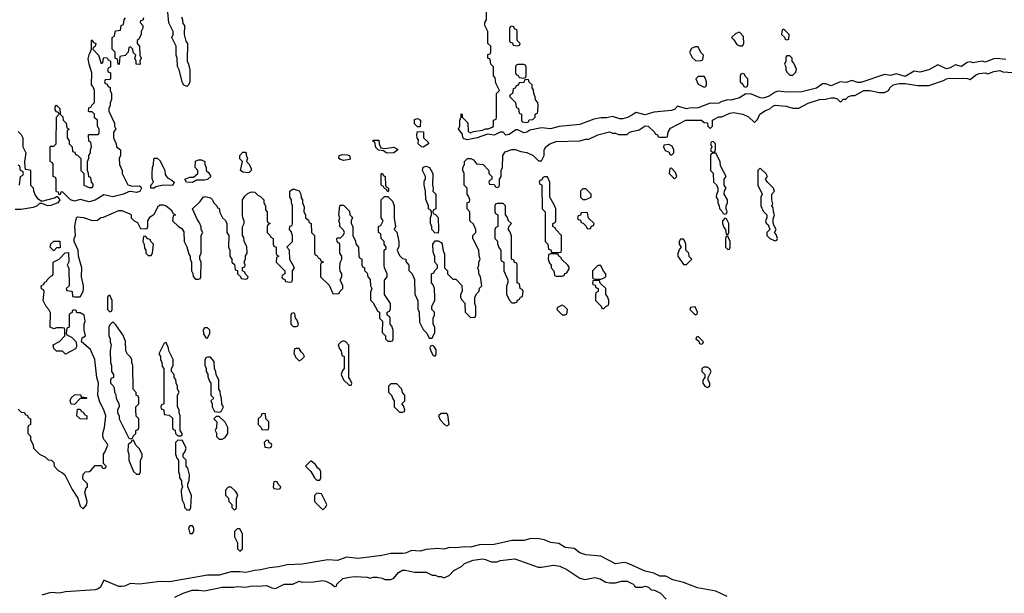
# Model space of a CAD drawing. Header units: inches. Extents: x 2769577 to 2880010, y 685631 to 825129.
# Tile 90 of 155: x 2795860 to 2802520, y 753989 to 757870. Entities that reach past the tile are written whole.
import ezdxf

# ---------------------------------------------------------------- set-up
doc = ezdxf.new("R2010")
doc.units = ezdxf.units.IN
doc.header["$MEASUREMENT"] = 0
doc.layers.add('C7795', color=7, linetype='Continuous')
doc.layers.add('C8705', color=7, linetype='Continuous')

msp = doc.modelspace()

# ---------------------------------------------------------------- linework, layer by layer
at = {"layer": 'C7795', "color": 4, "elevation": 4}
for points in [[(2796954, 757890), (2796962, 757870), (2796963.6, 757843.6), (2796974, 757830), (2796972, 757770), (2796983.6, 757723.6), (2796994, 757710), (2796992, 757590), (2797002, 757570), (2797011.3, 757530), (2797011.3, 757450), (2797002, 757430), (2796990, 757418), (2796970, 757426), (2796962, 757442), (2796938, 757530), (2796927.3, 757552.7), (2796926, 757610), (2796918, 757630), (2796918, 757690), (2796888, 757750), (2796898, 757770), (2796898, 757790), (2796868.4, 757848.4), (2796862, 757922)], [(2800000, 757223.9), (2799972.2, 757207.8), (2799940.9, 757199.1), (2799919.6, 757199.6), (2799870, 757215.1), (2799830, 757205.1), (2799790, 757207), (2799744, 757196), (2799650, 757160.7), (2799510, 757147), (2799450, 757132.3), (2799390, 757139), (2799310, 757122.7), (2799290, 757109.5), (2799270, 757105.1), (2799230, 757125.2), (2799215.3, 757124.7), (2799170, 757092.7), (2799149.5, 757089.5), (2799130, 757108), (2799110, 757108.7), (2799070, 757089.4), (2799024.7, 757095.3), (2798954, 757070), (2798910, 757060.9), (2798890, 757057.2), (2798864, 757064), (2798858, 757070), (2798856.4, 757096.4), (2798828, 757130), (2798838, 757150), (2798838, 757190), (2798846, 757210), (2798847.3, 757232.7), (2798854, 757230), (2798854, 757210), (2798891.6, 757171.6), (2798892.7, 757112.7), (2798910, 757104.7), (2798930, 757114), (2798990, 757122), (2799010, 757132), (2799030, 757132), (2799056.4, 757143.6), (2799066, 757150), (2799066, 757190), (2799082, 757198), (2799086, 757210), (2799086, 757370), (2799106, 757390), (2799080.4, 757440.4), (2799076.4, 757476.4), (2799066, 757490), (2799066, 757550), (2799046, 757570), (2799042, 757602), (2799026, 757610), (2799026, 757634), (2799042, 757638), (2799046, 757650), (2799046, 757690), (2799026, 757710), (2799026, 757790), (2799006, 757830), (2799006, 757850), (2799018, 757870), (2799018, 757930)], [(2796698, 757882), (2796692.7, 757867.3), (2796678, 757862), (2796674, 757850), (2796694, 757830), (2796692.7, 757812.7), (2796682, 757790), (2796682, 757770), (2796663.6, 757736.4), (2796654, 757730), (2796654, 757710), (2796671.1, 757691.1), (2796672, 757630), (2796682, 757610), (2796672, 757590), (2796674, 757570), (2796670, 757566), (2796648, 757570), (2796648, 757590), (2796638, 757610), (2796646, 757630), (2796627.3, 757647.3), (2796626, 757670), (2796610, 757686), (2796598, 757682), (2796594, 757650), (2796572.7, 757627.3), (2796538, 757622), (2796532.7, 757567.3), (2796526, 757570), (2796522, 757602), (2796506, 757610), (2796506, 757650), (2796486, 757670), (2796486, 757750), (2796502, 757758), (2796506, 757790), (2796510, 757794), (2796542, 757798), (2796546, 757830), (2796562, 757838), (2796566, 757870), (2796576.4, 757883.6)], [(2795850, 757114), (2795870, 757094), (2795882, 757070), (2795882, 757010), (2795902, 756970), (2795892, 756910), (2795894, 756870), (2795898, 756858), (2795930, 756854), (2795934, 756850), (2795934, 756750), (2795951.6, 756731.6), (2795952.7, 756712.7), (2795963.6, 756683.6), (2795979.6, 756659.6), (2796010, 756642), (2796094.6, 756665.4), (2796110, 756674), (2796114, 756674), (2796131.3, 756651.3), (2796118.8, 756630), (2796070, 756612.7), (2796050, 756609.6), (2796010, 756626), (2795994.8, 756625.2), (2795978.8, 756610), (2795950, 756599.5), (2795870, 756586.6), (2795830, 756586)], [(2795850, 755234), (2795870, 755214), (2795892.7, 755212.7), (2795898, 755198), (2795912.7, 755192.7), (2795918, 755178), (2795934, 755170), (2795934, 755130), (2795918, 755122), (2795914, 755110), (2795914, 755070), (2795932, 755052), (2795932, 755030), (2795951.6, 754991.6), (2795954, 754970), (2795994, 754930), (2796034, 754910), (2796052.7, 754892.7), (2796074, 754890), (2796090, 754874), (2796094, 754850), (2796119.6, 754819.6), (2796150, 754804.7), (2796164.7, 754790), (2796214, 754690), (2796253.4, 754633.4), (2796270, 754578), (2796290, 754561), (2796294.8, 754565.2), (2796311.9, 754588.1), (2796316, 754610), (2796301.2, 754670), (2796310, 754702), (2796318, 754710), (2796318, 754730), (2796290, 754758), (2796286, 754770), (2796290, 754794), (2796306, 754810), (2796330, 754812), (2796340.4, 754819.6), (2796370, 754854), (2796414, 754854), (2796418, 754838), (2796430, 754834), (2796442, 754838), (2796446, 754850), (2796426, 754866), (2796426, 754930), (2796436.4, 754943.6), (2796455.3, 754990), (2796448, 755010), (2796428.7, 755028.7), (2796422, 755050), (2796422, 755070), (2796434, 755110), (2796442, 755190), (2796428.7, 755230), (2796402, 755282), (2796388.9, 755328.9), (2796394, 755410), (2796381.2, 755450), (2796369, 755570), (2796338.6, 755638.6), (2796278, 755690), (2796282, 755718), (2796306, 755730), (2796295.3, 755770), (2796295.3, 755810), (2796302, 755830), (2796295.3, 755870), (2796270, 755886), (2796247.3, 755887.3), (2796242, 755902), (2796230, 755906), (2796218, 755902), (2796212.7, 755887.3), (2796198, 755882), (2796194, 755870), (2796194, 755790), (2796178, 755782), (2796174, 755750), (2796178, 755738), (2796210, 755722), (2796242, 755690), (2796243.6, 755656.4), (2796236.9, 755643.1), (2796170, 755606), (2796150, 755626), (2796110, 755626), (2796090, 755646), (2796086, 755670), (2796128.4, 755691.6), (2796166, 755730), (2796166, 755770), (2796162, 755782), (2796150, 755786), (2796110, 755786), (2796090, 755778), (2796066, 755790), (2796067.3, 755887.3), (2796058, 755910), (2796038, 755930), (2796018, 755970), (2796026, 756030), (2796022, 756042), (2796008.4, 756048.4), (2796006, 756070), (2796022, 756078), (2796030, 756094), (2796042, 756098), (2796046, 756110), (2796070, 756134), (2796082, 756138), (2796086, 756150), (2796086, 756230), (2796126, 756250), (2796167.3, 756292.7), (2796190, 756294), (2796191.6, 756231.6), (2796182, 756210), (2796191.6, 756188.4), (2796194, 756070), (2796174, 756050), (2796178, 756038), (2796210, 756034), (2796214, 756030), (2796218, 755998), (2796230, 755994), (2796270, 755994), (2796289.1, 756030.9), (2796292.3, 756050), (2796292, 756070), (2796278, 756130), (2796279.5, 756190), (2796257.2, 756270), (2796256, 756310), (2796228, 756370), (2796228, 756390), (2796237.2, 756410), (2796234, 756470), (2796239, 756510), (2796244, 756530), (2796250, 756536), (2796290.9, 756530.9), (2796350, 756512), (2796387.3, 756512.7), (2796408.4, 756531.6), (2796427.3, 756532.7), (2796530, 756578), (2796550, 756578), (2796610, 756554), (2796614, 756550), (2796614, 756530), (2796634, 756510), (2796656.9, 756496.9), (2796678, 756458), (2796710, 756454), (2796722, 756458), (2796726, 756470), (2796726, 756510), (2796743.1, 756536.9), (2796770, 756554), (2796798, 756610), (2796810, 756618), (2796830, 756618), (2796850.7, 756610.7), (2796883.6, 756583.6), (2796898, 756558), (2796914, 756550), (2796898, 756542), (2796894, 756510), (2796934, 756470), (2796956.9, 756456.9), (2796970, 756434), (2796972, 756370), (2796990, 756334), (2797003.6, 756283.6), (2797012, 756270), (2797012.7, 756252.7), (2797022, 756230), (2797022, 756170), (2797031.6, 756151.6), (2797032.7, 756132.7), (2797050, 756114), (2797070, 756114), (2797082, 756118), (2797086, 756130), (2797088, 756230), (2797078, 756250), (2797078, 756270), (2797088, 756290), (2797088, 756410), (2797098, 756430), (2797088, 756450), (2797087.3, 756467.3), (2797076.4, 756496.4), (2797060.4, 756520.4), (2797028, 756590), (2797080.4, 756639.6), (2797102, 756670), (2797113.7, 756673.7), (2797150, 756664.7), (2797164.7, 756650), (2797170, 756634), (2797194, 756610), (2797198, 756598), (2797210, 756594), (2797214, 756566), (2797232, 756530), (2797251.1, 756511.1), (2797262, 756490), (2797262, 756430), (2797274, 756410), (2797272, 756330), (2797282, 756310), (2797282, 756270), (2797294, 756250), (2797294, 756230), (2797312.7, 756212.7), (2797318, 756178), (2797332.7, 756172.7), (2797334, 756150), (2797352.7, 756132.7), (2797358, 756118), (2797390, 756114), (2797402, 756118), (2797406, 756130), (2797387.3, 756147.3), (2797382, 756162), (2797366, 756170), (2797367.3, 756192.7), (2797382, 756198), (2797386, 756210), (2797378, 756230), (2797387.3, 756252.7), (2797388.4, 756271.6), (2797398, 756290), (2797396.4, 756336.4), (2797378, 756370), (2797376.4, 756396.4), (2797366, 756410), (2797367.3, 756467.3), (2797378, 756490), (2797378, 756510), (2797368.4, 756528.4), (2797366, 756550), (2797366, 756650), (2797383.1, 756676.9), (2797404.7, 756695.3), (2797430, 756704.7), (2797450, 756702), (2797470, 756682), (2797490, 756674), (2797511.6, 756651.6), (2797512, 756630), (2797522, 756610), (2797523.6, 756583.6), (2797534, 756570), (2797534, 756510), (2797538, 756498), (2797554, 756490), (2797538, 756482), (2797534, 756470), (2797534, 756430), (2797554, 756410), (2797558, 756398), (2797574, 756390), (2797574, 756350), (2797578, 756338), (2797594, 756330), (2797594, 756290), (2797598, 756278), (2797614, 756270), (2797598, 756262), (2797594, 756230), (2797654, 756170), (2797654, 756150), (2797638, 756142), (2797634, 756130), (2797638, 756118), (2797652.7, 756112.7), (2797658, 756098), (2797690, 756094), (2797702, 756098), (2797706, 756110), (2797706, 756170), (2797718, 756190), (2797688.4, 756248.4), (2797686, 756310), (2797666, 756330), (2797706, 756370), (2797706, 756410), (2797696.4, 756436.4), (2797686, 756450), (2797687.3, 756472.7), (2797702, 756478), (2797706, 756490), (2797706, 756610), (2797698, 756630), (2797698, 756650), (2797688, 756670), (2797688, 756710), (2797710, 756724.7), (2797750, 756711.3), (2797762, 756690), (2797764.7, 756664.7), (2797774, 756650), (2797774, 756630), (2797783.6, 756603.6), (2797782, 756570), (2797794, 756550), (2797794, 756530), (2797812.7, 756512.7), (2797818, 756498), (2797831.6, 756491.6), (2797834, 756430), (2797854, 756410), (2797854, 756290), (2797858, 756278), (2797872.7, 756272.7), (2797878, 756258), (2797892.7, 756252.7), (2797898, 756238), (2797914, 756230), (2797898, 756222), (2797894, 756210), (2797894, 756130), (2797952.7, 756072.7), (2797978, 756018), (2798010, 756014), (2798022, 756018), (2798026, 756030), (2798046, 756050), (2798046, 756070), (2798028, 756110), (2798038, 756130), (2798038, 756150), (2798028.4, 756168.4), (2798026, 756190), (2798027.3, 756227.3), (2798038, 756250), (2798038, 756270), (2798026, 756290), (2798026, 756350), (2798007.3, 756367.3), (2798006, 756390), (2798010, 756394), (2798030, 756394), (2798050, 756414), (2798058, 756430), (2798050, 756446), (2798026, 756470), (2798026, 756490), (2798018, 756510), (2798026, 756530), (2798018, 756550), (2798026, 756610), (2798030, 756614), (2798050, 756614), (2798090, 756574), (2798094, 756550), (2798111.6, 756531.6), (2798102, 756510), (2798102, 756490), (2798114, 756470), (2798114, 756410), (2798131.6, 756371.6), (2798132.7, 756352.7), (2798152, 756330), (2798154, 756270), (2798158, 756258), (2798174, 756250), (2798174, 756210), (2798178, 756198), (2798191.6, 756191.6), (2798192.7, 756172.7), (2798210, 756154), (2798214, 756130), (2798231.6, 756111.6), (2798232, 756070), (2798242, 756050), (2798232.7, 756027.3), (2798232.7, 755972.7), (2798250, 755954), (2798279.6, 755899.6), (2798294, 755890), (2798294, 755850), (2798314, 755830), (2798312.7, 755752.7), (2798334, 755730), (2798334, 755710), (2798350, 755694), (2798370, 755694), (2798382, 755698), (2798386, 755710), (2798386, 755770), (2798376.4, 755796.4), (2798366, 755810), (2798366, 755850), (2798362, 755862), (2798346, 755870), (2798346, 755890), (2798362, 755898), (2798367.3, 755912.7), (2798368, 755950), (2798328, 756010), (2798327.3, 756107.3), (2798346, 756130), (2798346, 756150), (2798328, 756190), (2798326, 756210), (2798326, 756310), (2798338, 756322), (2798338, 756330), (2798326, 756350), (2798326, 756370), (2798306, 756390), (2798302, 756422), (2798286, 756430), (2798286, 756470), (2798302, 756478), (2798318, 756510), (2798306, 756530), (2798306, 756650), (2798327.3, 756672.7), (2798350, 756674), (2798382, 756642), (2798394, 756610), (2798394, 756526), (2798402, 756470), (2798394, 756450), (2798411.6, 756431.6), (2798424.7, 756370), (2798423.6, 756336.4), (2798414, 756310), (2798430, 756274), (2798450, 756254), (2798472, 756250), (2798472.7, 756232.7), (2798492, 756210), (2798492.7, 756172.7), (2798514, 756150), (2798531.6, 756111.6), (2798532.7, 756012.7), (2798552.7, 755967.3), (2798552.7, 755912.7), (2798562, 755890), (2798563.6, 755823.6), (2798590, 755774), (2798614, 755750), (2798630, 755714), (2798650, 755714), (2798667.3, 755752.7), (2798668, 755790), (2798658, 755810), (2798658, 755850), (2798666, 755870), (2798666, 755890), (2798648.4, 755908.4), (2798648, 755930), (2798667.3, 755972.7), (2798668, 755990), (2798666, 756050), (2798656.4, 756076.4), (2798646, 756090), (2798646, 756150), (2798662, 756158), (2798667.3, 756172.7), (2798686, 756190), (2798686, 756210), (2798668.4, 756228.4), (2798667.3, 756267.3), (2798656.4, 756296.4), (2798655.3, 756350), (2798670, 756374), (2798690, 756374), (2798710, 756362), (2798718, 756350), (2798724.7, 756304.7), (2798732.7, 756287.3), (2798734, 756190), (2798754, 756170), (2798754, 756150), (2798790, 756114), (2798810, 756114), (2798851.6, 756071.6), (2798852, 756030), (2798842, 756010), (2798842, 755990), (2798850, 755974), (2798871.6, 755951.6), (2798874, 755890), (2798910, 755854), (2798942, 755858), (2798946, 755870), (2798946, 755930), (2798938, 755950), (2798938, 755990), (2798950, 756014), (2798967.3, 756032.7), (2798970, 756054), (2798986, 756070), (2798978, 756130), (2798966, 756150), (2798966, 756170), (2798958, 756190), (2798966, 756210), (2798966, 756230), (2798975.3, 756250), (2798967.3, 756272.7), (2798966, 756310), (2798926, 756390), (2798926, 756410), (2798946, 756430), (2798946, 756450), (2798930, 756486), (2798906, 756510), (2798906, 756570), (2798886, 756590), (2798886, 756630), (2798902, 756638), (2798906, 756650), (2798896.4, 756676.4), (2798886, 756690), (2798886, 756730), (2798866, 756750), (2798866, 756830), (2798858, 756850), (2798858, 756870), (2798868, 756890), (2798869.1, 756910.9), (2798890, 756931), (2798910.9, 756930.9), (2798930, 756922), (2798950, 756894), (2798994, 756890), (2799034, 756850), (2799034, 756830), (2799054, 756810), (2799054, 756790), (2799038, 756782), (2799034, 756770), (2799038, 756758), (2799070, 756754), (2799078, 756738), (2799090, 756734), (2799102, 756738), (2799106, 756750), (2799106, 756790), (2799118, 756810), (2799118, 756850), (2799126, 756870), (2799128, 756950), (2799144.7, 756975.3), (2799189.3, 756990.7), (2799210.7, 756990.7), (2799250, 756978), (2799290, 756972), (2799334, 756950), (2799370, 756914), (2799390, 756914), (2799408, 756950), (2799408, 756990), (2799418, 757010), (2799446, 757030), (2799490, 757044.7), (2799650, 757051.3), (2799690, 757062), (2799710, 757062), (2799770, 757090.8), (2799850, 757110.8), (2799870, 757102), (2799890, 757102), (2799910, 757094), (2799970, 757094), (2799986, 757110), (2800000, 757113.2)], [(2795858, 756750), (2795866, 756810), (2795882, 756818), (2795886, 756830), (2795882, 756842), (2795866, 756850), (2795862, 756882), (2795850, 756886)], [(2800000, 754178.5), (2799970, 754191.8), (2799950, 754196.2), (2799890, 754188.2), (2799790, 754240.7), (2799690, 754248.2), (2799650, 754261.7), (2799610, 754292.7), (2799550, 754298.9), (2799506.2, 754326.2), (2799450, 754331.8), (2799410, 754349.6), (2799360.5, 754360.5), (2799310, 754356.9), (2799270, 754346.3), (2799190, 754345.1), (2799070, 754318.3), (2798970, 754316.9), (2798910, 754302), (2798870, 754302.6), (2798810, 754295.8), (2798770, 754298.3), (2798730, 754288.4), (2798687, 754293), (2798610, 754285.1), (2798570, 754274.7), (2798510, 754278.7), (2798470, 754260.5), (2798450, 754257.4), (2798370, 754258.9), (2798310, 754243.5), (2798150, 754224.4), (2798070, 754232.3), (2798010, 754211.5), (2797944.1, 754215.9), (2797770, 754186.6), (2797670, 754180.5), (2797611.6, 754168.4), (2797550, 754162), (2797490, 754146.6), (2797450, 754144), (2797390.3, 754129.7), (2797350, 754134.3), (2797290, 754133.3), (2797210, 754111.2), (2797130, 754111.6), (2796873.7, 754066.3), (2796810, 754069.6), (2796670, 754051.2), (2796610, 754054), (2796570, 754036.9), (2796550, 754034.7), (2796530, 754035.1), (2796430, 754078), (2796406, 754030), (2796390, 754018), (2796370, 754013), (2796170, 753999.5), (2796130, 753989.6), (2796070, 753995.1), (2796010, 753975.6)], [(2796910, 753962), (2796966, 753990), (2797026, 754010), (2797070, 754010.6), (2797110, 754004.7), (2797230, 754030.7), (2797309.1, 754030.9), (2797330, 754034.8), (2797390, 754030.7), (2797430, 754038.8), (2797470, 754036), (2797530, 754042), (2797565.4, 754025.4), (2797590, 754022), (2797650, 754051.3), (2797708.4, 754051.6), (2797749.4, 754070.6), (2797770, 754064.7), (2797846.4, 754066.4), (2797910, 754076), (2797931.1, 754071.1), (2797971.6, 754051.6), (2797990, 754034), (2798002, 754038), (2798006, 754050), (2798046, 754090), (2798090, 754098), (2798130, 754102), (2798210, 754098), (2798230, 754091.3), (2798250, 754098), (2798278, 754098), (2798311.6, 754091.6), (2798330, 754082), (2798370, 754082), (2798390, 754092), (2798422, 754130), (2798450, 754146), (2798470, 754146), (2798530, 754131.3), (2798610, 754132), (2798650, 754112), (2798671.1, 754111.1), (2798690, 754102), (2798710, 754102), (2798730, 754094), (2798766, 754110), (2798796.4, 754143.6), (2798848.9, 754171.1), (2798868, 754190), (2798926.8, 754213.2), (2798990, 754221), (2799010, 754218), (2799050, 754202), (2799090, 754202), (2799109.3, 754210.7), (2799210, 754221), (2799366.4, 754166.4), (2799390, 754166), (2799470, 754178.8), (2799513.2, 754173.2), (2799562, 754150), (2799650, 754091.3), (2799682, 754082), (2799750, 754094.8), (2799786.4, 754086.4), (2799824.5, 754064.5), (2799850, 754058.8), (2799890, 754058.8), (2799930, 754070.6), (2799970, 754070.6), (2800000, 754055.6)]]:
    msp.add_lwpolyline(points, dxfattribs=at)
for points in [[(2799190, 757826), (2799178, 757822), (2799174, 757810), (2799174, 757730), (2799178, 757718), (2799192.7, 757712.7), (2799198, 757698), (2799230, 757694), (2799242, 757698), (2799246, 757710), (2799226, 757730), (2799226, 757790), (2799222, 757802), (2799207.3, 757807.3), (2799202, 757822)], [(2796410, 757574), (2796422, 757578), (2796426, 757610), (2796430, 757614), (2796452.7, 757612.7), (2796458, 757598), (2796474, 757590), (2796474, 757550), (2796458, 757542), (2796454, 757530), (2796458, 757518), (2796474, 757510), (2796474, 757470), (2796470, 757466), (2796438, 757462), (2796434, 757450), (2796438, 757438), (2796452.7, 757432.7), (2796458, 757418), (2796471.6, 757411.6), (2796472, 757390), (2796482, 757370), (2796482, 757330), (2796472.7, 757307.3), (2796472, 757290), (2796462, 757270), (2796462, 757250), (2796502, 757170), (2796502, 757150), (2796511.1, 757131.1), (2796494, 757110), (2796494, 757070), (2796512, 757030), (2796514, 757010), (2796542, 756990), (2796542, 756950), (2796532, 756930), (2796534, 756890), (2796552, 756850), (2796552, 756830), (2796591.6, 756751.6), (2796622.8, 756742.8), (2796670, 756744.7), (2796679.8, 756739.8), (2796684.7, 756730), (2796671.8, 756708.2), (2796650, 756700.9), (2796610, 756706.6), (2796595.9, 756704.1), (2796562, 756690), (2796490, 756672.3), (2796430, 756685.2), (2796370, 756649.5), (2796330, 756637.6), (2796270, 756653.2), (2796230, 756642.9), (2796204, 756650), (2796150, 756706), (2796138, 756702), (2796132.7, 756687.3), (2796126, 756686), (2796122, 756702), (2796110, 756706), (2796107.3, 756712.7), (2796106, 756790), (2796102, 756802), (2796086, 756810), (2796086, 756890), (2796082, 756902), (2796066, 756910), (2796066, 757010), (2796070, 757014), (2796090, 757014), (2796106, 757030), (2796108, 757210), (2796126, 757230), (2796122, 757242), (2796110, 757246), (2796100.4, 757260.4), (2796100.4, 757279.6), (2796110, 757292), (2796132, 757270), (2796134, 757230), (2796151.6, 757211.6), (2796154, 757190), (2796174, 757170), (2796178, 757138), (2796194, 757130), (2796182, 757118), (2796182, 757070), (2796194, 757050), (2796194, 757030), (2796214, 757010), (2796218, 756978), (2796232.7, 756972.7), (2796238, 756958), (2796250, 756954), (2796274, 756930), (2796274, 756850), (2796294, 756830), (2796294, 756750), (2796330, 756734), (2796350, 756734), (2796356.4, 756743.6), (2796356.4, 756756.4), (2796346, 756770), (2796342, 756802), (2796327.3, 756807.3), (2796326, 756830), (2796318, 756850), (2796318, 756910), (2796327.3, 756932.7), (2796328.4, 756951.6), (2796338, 756970), (2796338, 756990), (2796346, 757010), (2796342, 757042), (2796328.4, 757048.4), (2796326, 757090), (2796330, 757094), (2796390, 757094), (2796398, 757102), (2796398, 757130), (2796386, 757150), (2796386, 757190), (2796366, 757206), (2796366, 757230), (2796350, 757246), (2796330, 757246), (2796326, 757250), (2796327.3, 757272.7), (2796342, 757278), (2796347.3, 757292.7), (2796366, 757310), (2796366, 757390), (2796356.4, 757416.4), (2796346, 757430), (2796348, 757510), (2796328.9, 757568.9), (2796324, 757604), (2796328.9, 757631.1), (2796346, 757670), (2796346, 757730), (2796350, 757734), (2796358, 757718), (2796374, 757710), (2796371.6, 757688.4), (2796358, 757682), (2796354, 757670), (2796394, 757630)], [(2799270, 757566), (2799230, 757566), (2799218, 757562), (2799214, 757550), (2799214, 757510), (2799218, 757498), (2799232.7, 757492.7), (2799238, 757478), (2799270, 757474), (2799282, 757478), (2799286, 757490), (2799286, 757550), (2799282, 757562)], [(2799290, 757466), (2799278, 757462), (2799270, 757446), (2799238, 757442), (2799232.7, 757427.3), (2799218, 757422), (2799212.7, 757407.3), (2799198, 757402), (2799194, 757370), (2799178, 757362), (2799174, 757350), (2799214, 757310), (2799218, 757278), (2799234, 757270), (2799238, 757238), (2799254, 757230), (2799254, 757190), (2799258, 757178), (2799290, 757174), (2799302, 757178), (2799307.3, 757192.7), (2799330, 757194), (2799346, 757210), (2799346, 757230), (2799362, 757238), (2799366, 757250), (2799368, 757290), (2799366, 757310), (2799348.4, 757328.4), (2799347.3, 757347.3), (2799338, 757370), (2799336.4, 757396.4), (2799326, 757410), (2799326, 757430), (2799307.3, 757447.3), (2799302, 757462)], [(2798550, 757146), (2798530, 757166), (2798530, 757194), (2798550, 757202), (2798571.1, 757191.1), (2798570, 757146)], [(2798590, 757007.3), (2798578, 757010), (2798555.3, 757030), (2798558, 757058), (2798548.4, 757068.4), (2798546, 757090), (2798550, 757114), (2798591.3, 757111.3), (2798592, 757070), (2798622, 757042), (2798624.7, 757030)], [(2798330, 756998), (2798390, 757006.8), (2798414.8, 756994.8), (2798418, 756990), (2798390, 756969.6), (2798350, 756967.3), (2798338, 756970), (2798322, 756982), (2798288, 756988), (2798270, 757006), (2798262, 757042), (2798250, 757046), (2798250, 757054), (2798290, 757054), (2798292, 757030), (2798303.6, 757003.6)], [(2797410, 756833.2), (2797370, 756837.2), (2797354, 756850), (2797366, 756910), (2797348.4, 756928.4), (2797348, 756950), (2797370, 756974), (2797390, 756974), (2797392.7, 756952.7), (2797402, 756930), (2797394, 756910), (2797410, 756894), (2797426, 756866), (2797426.8, 756850)], [(2796890, 756747.3), (2796830, 756749.4), (2796781, 756739), (2796770, 756729.3), (2796748, 756730), (2796746, 756750), (2796766, 756770), (2796756.4, 756796.4), (2796755.3, 756830), (2796758, 756870), (2796766, 756890), (2796767.3, 756927.3), (2796770, 756934), (2796790, 756934), (2796810, 756914), (2796831.3, 756871.3), (2796842, 756850), (2796843.6, 756823.6), (2796852, 756810), (2796859.6, 756799.6), (2796890, 756784.7), (2796904.7, 756770), (2796896, 756750)], [(2797030, 756769.4), (2796988, 756770), (2796978, 756790), (2797010, 756804.7), (2797035.3, 756804.7), (2797066, 756830), (2797066, 756850), (2797048, 756870), (2797048.4, 756911.6), (2797070, 756922), (2797090, 756922), (2797112, 756910), (2797112, 756890), (2797122, 756870), (2797122, 756850), (2797136.9, 756836.9), (2797152, 756810), (2797130.4, 756789.6), (2797110, 756784.5), (2797056, 756784)], [(2798050, 756917), (2798030, 756923.7), (2798019, 756930), (2798022, 756950), (2798043.2, 756956.8), (2798076.3, 756956.3), (2798091.3, 756950), (2798096.3, 756930), (2798090, 756924.5)], [(2798690, 756426), (2798667.3, 756427.3), (2798648, 756450), (2798648, 756470), (2798638, 756490), (2798638, 756530), (2798646, 756550), (2798646, 756570), (2798642, 756582), (2798626, 756590), (2798626, 756610), (2798607.3, 756652.7), (2798606, 756710), (2798595.3, 756750), (2798595.3, 756770), (2798598, 756782), (2798606, 756790), (2798606, 756810), (2798584, 756850), (2798590, 756871.3), (2798610, 756878), (2798632, 756870), (2798654, 756830), (2798652, 756750), (2798658, 756730), (2798654, 756710), (2798674, 756690), (2798674, 756590), (2798658, 756582), (2798654, 756570), (2798658, 756558), (2798672.7, 756552.7), (2798691.6, 756531.6), (2798694, 756450)], [(2798350, 756706), (2798342, 756722), (2798327.3, 756727.3), (2798322, 756742), (2798306, 756750), (2798306, 756830), (2798314, 756830), (2798318, 756818), (2798332, 756810), (2798334, 756750), (2798338, 756738), (2798354, 756730), (2798354, 756710)], [(2799430, 756806), (2799410, 756806), (2799398, 756802), (2799392.7, 756787.3), (2799378, 756782), (2799374, 756770), (2799378, 756758), (2799390, 756754), (2799392.7, 756747.3), (2799394, 756590), (2799414, 756570), (2799414, 756370), (2799431.6, 756351.6), (2799438, 756318), (2799452.7, 756312.7), (2799458, 756298), (2799470, 756294), (2799510, 756294), (2799522, 756298), (2799526, 756310), (2799526, 756410), (2799486, 756450), (2799482, 756462), (2799466, 756470), (2799466, 756490), (2799482, 756498), (2799486, 756510), (2799486, 756590), (2799476.4, 756616.4), (2799446, 756670), (2799446, 756770)], [(2799690, 756726), (2799670, 756726), (2799654, 756710), (2799654, 756670), (2799670, 756654), (2799690, 756654), (2799710, 756662), (2799726, 756670), (2799726, 756690)], [(2799130, 756626), (2799090, 756626), (2799078, 756622), (2799074, 756610), (2799074, 756570), (2799078, 756558), (2799094, 756550), (2799094, 756470), (2799078, 756462), (2799074, 756450), (2799074, 756390), (2799091.6, 756371.6), (2799092.7, 756352.7), (2799103.6, 756323.6), (2799114, 756310), (2799114, 756250), (2799118, 756238), (2799134, 756230), (2799134, 756170), (2799162, 756110), (2799162, 756090), (2799152.7, 756067.3), (2799152.7, 756012.7), (2799170, 755974), (2799190, 755954), (2799210, 755954), (2799222, 755958), (2799227.3, 755972.7), (2799242, 755978), (2799247.3, 755992.7), (2799262, 755998), (2799266, 756030), (2799262, 756042), (2799246, 756050), (2799242, 756082), (2799226, 756090), (2799226, 756210), (2799222, 756222), (2799207.3, 756227.3), (2799202, 756242), (2799186, 756250), (2799187.3, 756407.3), (2799176.4, 756436.4), (2799166, 756450), (2799168.4, 756471.6), (2799186, 756490), (2799166, 756510), (2799156.4, 756536.4), (2799146, 756550), (2799146, 756610)], [(2799690, 756566), (2799658, 756562), (2799652.7, 756547.3), (2799638, 756542), (2799634, 756530), (2799638, 756518), (2799652.7, 756512.7), (2799658, 756498), (2799672.7, 756492.7), (2799692.7, 756472.7), (2799698, 756458), (2799710, 756454), (2799722, 756458), (2799727.3, 756472.7), (2799742, 756478), (2799746, 756490), (2799707.3, 756527.3), (2799702, 756562)], [(2796090, 756306), (2796066, 756330), (2796070, 756354), (2796090, 756372), (2796131.6, 756371.6), (2796132.7, 756327.3), (2796110, 756326)], [(2796710, 756406), (2796698, 756402), (2796694, 756370), (2796702, 756350), (2796703.6, 756323.6), (2796714, 756310), (2796714, 756290), (2796730, 756274), (2796750, 756274), (2796758, 756290), (2796766, 756350), (2796746, 756370), (2796742, 756382), (2796727.3, 756387.3)], [(2799490, 756286), (2799450, 756286), (2799438, 756282), (2799434, 756250), (2799443.6, 756223.6), (2799454, 756210), (2799454, 756190), (2799474, 756170), (2799478, 756138), (2799490, 756134), (2799530, 756134), (2799542, 756138), (2799547.3, 756152.7), (2799562, 756158), (2799576.4, 756183.6), (2799576.4, 756196.4), (2799568, 756210), (2799526, 756250), (2799522, 756262), (2799506, 756270), (2799502, 756282)], [(2799790, 756206), (2799770, 756206), (2799734, 756170), (2799734, 756130), (2799738, 756118), (2799750, 756114), (2799790, 756114), (2799810, 756122), (2799826, 756130), (2799826, 756150), (2799808.4, 756168.4)], [(2799750, 756106), (2799738, 756102), (2799734, 756090), (2799738, 756078), (2799752.7, 756072.7), (2799758, 756058), (2799774, 756050), (2799774, 756030), (2799758, 756022), (2799754, 756010), (2799754, 755970), (2799792.7, 755932.7), (2799798, 755918), (2799810, 755914), (2799827.3, 755932.7), (2799842, 755938), (2799846, 755950), (2799846, 755970), (2799836.4, 755996.4), (2799826, 756010), (2799826, 756050), (2799787.3, 756087.3), (2799782, 756102)], [(2796470, 756006), (2796458, 756002), (2796454, 755990), (2796454, 755910), (2796470, 755894), (2796482, 755898), (2796486, 755910), (2796486, 755970)], [(2799530, 755938), (2799498, 755922), (2799494, 755910), (2799530, 755874), (2799550, 755874), (2799562, 755878), (2799566, 755910), (2799546, 755930)], [(2797710, 755886), (2797698, 755882), (2797694, 755870), (2797694, 755810), (2797710, 755794), (2797730, 755794), (2797742, 755798), (2797746, 755810), (2797736.4, 755836.4), (2797726, 755850), (2797722, 755882)], [(2796490, 755826), (2796470, 755806), (2796462, 755790), (2796462, 755730), (2796471.1, 755711.1), (2796471.3, 755690), (2796478, 755670), (2796472, 755630), (2796474, 755550), (2796482, 755530), (2796482, 755490), (2796494, 755470), (2796494, 755450), (2796478, 755442), (2796474, 755430), (2796474, 755410), (2796492.7, 755392.7), (2796499.6, 755379.6), (2796502, 755350), (2796511.3, 755331.3), (2796512, 755310), (2796531.3, 755270), (2796532, 755250), (2796522, 755230), (2796522, 755210), (2796532, 755190), (2796532, 755170), (2796598, 755038), (2796610, 755034), (2796622, 755038), (2796627.3, 755052.7), (2796646, 755070), (2796646, 755090), (2796662, 755098), (2796666, 755110), (2796666, 755170), (2796648.4, 755188.4), (2796646, 755230), (2796646, 755250), (2796666, 755270), (2796666, 755310), (2796662, 755322), (2796648.4, 755328.4), (2796647.3, 755347.3), (2796628, 755370), (2796626, 755530), (2796618, 755550), (2796618, 755570), (2796610, 755586), (2796590, 755606), (2796578, 755630), (2796574.6, 755694.6), (2796558, 755738), (2796510, 755806)], [(2797130, 755786), (2797110, 755786), (2797102, 755770), (2797103.6, 755743.6), (2797118, 755718), (2797130, 755714), (2797146, 755750), (2797146, 755770)], [(2798050, 755698), (2798034, 755690), (2798014, 755670), (2798023.6, 755643.6), (2798034, 755630), (2798038, 755598), (2798054, 755590), (2798054, 755510), (2798043.6, 755496.4), (2798034, 755470), (2798050, 755434), (2798090, 755394), (2798102, 755398), (2798106, 755410), (2798096.4, 755436.4), (2798086, 755450), (2798087.3, 755667.3), (2798066, 755690)], [(2796850, 755686), (2796838, 755682), (2796802, 755610), (2796812, 755590), (2796812, 755570), (2796822, 755550), (2796823.6, 755523.6), (2796834, 755510), (2796834, 755270), (2796818, 755262), (2796814, 755250), (2796818, 755238), (2796834, 755230), (2796838, 755198), (2796870, 755194), (2796892.7, 755172.7), (2796894, 755110), (2796898, 755098), (2796912.7, 755092.7), (2796914, 755070), (2796930, 755054), (2796950, 755054), (2796958, 755062), (2796958, 755070), (2796946, 755090), (2796946, 755190), (2796938, 755210), (2796938, 755230), (2796928, 755250), (2796928, 755330), (2796938, 755350), (2796928, 755370), (2796928, 755390), (2796918, 755410), (2796916.4, 755436.4), (2796906, 755450), (2796906, 755470), (2796886, 755490), (2796886, 755510), (2796898, 755530), (2796898, 755570), (2796868.4, 755628.4), (2796867.3, 755647.3)], [(2797750, 755646), (2797730, 755646), (2797718, 755642), (2797714, 755610), (2797722, 755602), (2797726.4, 755586.4), (2797750, 755562), (2797766, 755570), (2797786, 755590), (2797778, 755610), (2797763.1, 755623.1)], [(2798650, 755666), (2798638, 755662), (2798634, 755650), (2798643.6, 755623.6), (2798658, 755598), (2798670, 755594), (2798678, 755610), (2798676.4, 755636.4), (2798662, 755662)], [(2797150, 755586), (2797130, 755586), (2797118, 755582), (2797112.7, 755567.3), (2797112.7, 755532.7), (2797122, 755510), (2797122, 755490), (2797131.6, 755471.6), (2797132.7, 755452.7), (2797143.6, 755423.6), (2797154, 755410), (2797154, 755330), (2797174, 755310), (2797154, 755290), (2797162, 755270), (2797162, 755250), (2797178, 755218), (2797210, 755214), (2797222, 755218), (2797238, 755250), (2797228, 755268), (2797226, 755310), (2797218, 755330), (2797216.4, 755356.4), (2797206, 755370), (2797206, 755430), (2797188.4, 755468.4), (2797187.3, 755487.3), (2797178, 755510), (2797176.4, 755556.4)], [(2798410, 755406), (2798370, 755406), (2798354, 755390), (2798354, 755350), (2798374, 755330), (2798383.6, 755303.6), (2798394, 755290), (2798394, 755250), (2798430, 755214), (2798450, 755214), (2798462, 755218), (2798466, 755230), (2798456.4, 755256.4), (2798446, 755270), (2798466, 755290), (2798466, 755330), (2798448.4, 755348.4), (2798446, 755370)], [(2796230, 755266), (2796208.9, 755268.9), (2796202, 755290), (2796209.1, 755310.9), (2796230, 755332), (2796270, 755334), (2796278, 755318), (2796310, 755314), (2796314, 755310), (2796310, 755306), (2796270, 755306)], [(2796310, 755166), (2796268.4, 755168.4), (2796246, 755190), (2796250, 755234), (2796270, 755234), (2796278, 755218), (2796290, 755214), (2796298, 755198), (2796314, 755190), (2796314, 755170)], [(2797210, 755186), (2797190, 755186), (2797174, 755170), (2797194, 755150), (2797192, 755110), (2797182, 755090), (2797191.6, 755071.6), (2797192, 755050), (2797210, 755032), (2797230, 755032), (2797250, 755042), (2797268, 755070), (2797268, 755110), (2797250, 755146)], [(2797510, 755206), (2797498, 755202), (2797492.7, 755187.3), (2797474, 755170), (2797474, 755130), (2797494, 755110), (2797498, 755098), (2797530, 755094), (2797542, 755098), (2797546, 755110), (2797546, 755150), (2797526, 755170), (2797522, 755202)], [(2798750, 755206), (2798710, 755206), (2798694, 755190), (2798703.6, 755163.6), (2798734, 755130), (2798750, 755122), (2798766, 755130), (2798756.4, 755196.4)], [(2796630, 755026), (2796618, 755022), (2796612.7, 755007.3), (2796598, 755002), (2796594, 754990), (2796592, 754950), (2796598, 754930), (2796598, 754890), (2796630, 754814), (2796650, 754794), (2796670, 754794), (2796678, 754810), (2796678, 754890), (2796688, 754910), (2796687.3, 754927.3), (2796670, 754966), (2796646, 754990)], [(2796930, 755026), (2796914, 755010), (2796914, 754930), (2796923.6, 754903.6), (2796934, 754890), (2796934, 754810), (2796942, 754790), (2796942, 754770), (2796954, 754750), (2796954, 754730), (2796962, 754710), (2796952.7, 754687.3), (2796952, 754670), (2796959.6, 754619.6), (2796971.6, 754591.6), (2796974, 754570), (2796990, 754554), (2797010, 754554), (2797018, 754570), (2797022, 754650), (2796998, 754710), (2796998, 754730), (2797007.3, 754752.7), (2797008, 754790), (2796996.4, 754836.4), (2796986, 754850), (2796986, 754890), (2796966, 754910), (2796966, 754930), (2796976.4, 754943.6), (2796986, 754970), (2796962, 755022)], [(2797530, 755026), (2797514, 755010), (2797518, 754978), (2797550, 754974), (2797562, 754978), (2797566, 754990), (2797562, 755002), (2797547.3, 755007.3), (2797542, 755022)], [(2797830, 754886), (2797794, 754850), (2797830, 754814), (2797854, 754770), (2797870, 754754), (2797890, 754754), (2797898, 754770), (2797898, 754810), (2797890, 754826), (2797876.4, 754836.4), (2797860.4, 754860.4)], [(2797290, 754706), (2797270, 754706), (2797252.7, 754687.3), (2797252.7, 754652.7), (2797271.6, 754631.6), (2797274, 754610), (2797294, 754590), (2797294, 754570), (2797310, 754554), (2797322, 754558), (2797326, 754570), (2797327.3, 754627.3), (2797334.6, 754654.6), (2797320.4, 754680.4)], [(2797590, 754746), (2797578, 754742), (2797574, 754710), (2797578, 754698), (2797610, 754694), (2797622, 754698), (2797626, 754710), (2797607.3, 754727.3), (2797602, 754742)], [(2797870, 754666), (2797854, 754650), (2797854, 754610), (2797910, 754554), (2797930, 754574), (2797938, 754590), (2797902, 754662)], [(2797030, 754446), (2797010, 754446), (2797002, 754430), (2797010, 754394), (2797030, 754394), (2797038, 754410), (2797038, 754430)], [(2797350, 754426), (2797330, 754426), (2797312.7, 754407.3), (2797312, 754370), (2797334, 754330), (2797334, 754290), (2797350, 754274), (2797366, 754290), (2797368, 754390)]]:
    msp.add_lwpolyline(points, close=True, dxfattribs=at)
at = {"layer": 'C8705', "color": 4, "elevation": 4}
for points in [[(2800730, 757786), (2800703.6, 757776.4), (2800674, 757750), (2800690, 757734), (2800710, 757702), (2800730, 757694), (2800750, 757694), (2800758, 757710), (2800756.4, 757756.4)], [(2801030, 757806), (2801018, 757802), (2801014, 757770), (2801032.7, 757752.7), (2801038, 757738), (2801050, 757734), (2801062, 757738), (2801066, 757770)], [(2800450, 757686), (2800430, 757686), (2800405.4, 757674.6), (2800392, 757650), (2800410, 757614), (2800432.7, 757592.7), (2800470, 757594), (2800482, 757598), (2800486, 757630), (2800468.4, 757648.4)], [(2801070, 757626), (2801050, 757626), (2801043.6, 757616.4), (2801042, 757590), (2801034, 757570), (2801042, 757550), (2801042, 757530), (2801050, 757514), (2801070, 757494), (2801090, 757494), (2801110, 757514), (2801114.6, 757534.6), (2801096.4, 757576.4), (2801086, 757590), (2801086, 757610)], [(2800750, 757506), (2800738, 757502), (2800734, 757490), (2800734, 757450), (2800752.7, 757432.7), (2800758, 757418), (2800770, 757414), (2800782, 757418), (2800786, 757430), (2800786, 757470), (2800767.3, 757487.3), (2800762, 757502)], [(2800490, 757486), (2800450, 757486), (2800434, 757470), (2800450, 757434), (2800490, 757414), (2800502, 757418), (2800506, 757430), (2800506, 757450), (2800496.4, 757476.4)], [(2800550, 757046), (2800538, 757042), (2800534, 757030), (2800542, 757010), (2800534, 756990), (2800538, 756978), (2800550, 756974), (2800562, 756978), (2800566, 756990), (2800566, 757030)], [(2800250, 757026), (2800218, 757022), (2800214, 757010), (2800225.4, 756985.4), (2800252.7, 756972.7), (2800258, 756958), (2800270, 756954), (2800286, 756970), (2800286, 756990), (2800274.6, 757014.6)], [(2800570, 756966), (2800550, 756966), (2800538, 756962), (2800534, 756950), (2800534, 756850), (2800551.6, 756831.6), (2800554, 756770), (2800572.7, 756752.7), (2800582, 756730), (2800582, 756710), (2800572.7, 756687.3), (2800572, 756670), (2800582, 756650), (2800582, 756630), (2800591.6, 756611.6), (2800592.7, 756592.7), (2800612.7, 756572.7), (2800618, 756558), (2800630, 756554), (2800642, 756558), (2800646, 756570), (2800638, 756590), (2800638, 756610), (2800648, 756630), (2800648, 756650), (2800626, 756690), (2800628.4, 756711.6), (2800638, 756730), (2800626, 756750), (2800626, 756790), (2800638, 756810), (2800600.4, 756880.4), (2800598, 756910)], [(2800270, 756866), (2800258, 756862), (2800254, 756830), (2800290, 756794), (2800306, 756810), (2800296.4, 756836.4)], [(2800870, 756866), (2800854, 756850), (2800852, 756750), (2800882, 756690), (2800874, 756670), (2800874, 756610), (2800890, 756574), (2800914, 756550), (2800914, 756530), (2800904.7, 756510), (2800910, 756494), (2800922, 756482), (2800934, 756450), (2800914, 756430), (2800914, 756410), (2800934, 756390), (2800970, 756374), (2800982, 756378), (2800986, 756390), (2800976.4, 756416.4), (2800966, 756430), (2800978, 756450), (2800960.4, 756480.4), (2800956.4, 756496.4), (2800956.4, 756523.6), (2800966, 756550), (2800958, 756570), (2800956.4, 756596.4), (2800948, 756610), (2800955.3, 756624.7), (2800948, 756650), (2800948, 756690), (2800966, 756710), (2800958, 756730), (2800918, 756770), (2800906, 756790), (2800918, 756810), (2800910, 756826)], [(2800630, 756526), (2800614, 756510), (2800614, 756490), (2800623.6, 756463.6), (2800634, 756450), (2800638, 756418), (2800650, 756414), (2800658, 756430), (2800658, 756490), (2800642, 756522)], [(2800350, 756386), (2800330, 756386), (2800322, 756370), (2800322, 756350), (2800334, 756330), (2800323.6, 756316.4), (2800312.7, 756287.3), (2800312, 756270), (2800350, 756214), (2800370, 756214), (2800406, 756250), (2800388.4, 756268.4), (2800386, 756290), (2800366, 756310), (2800366, 756350), (2800356.4, 756376.4)], [(2800650, 756406), (2800638, 756402), (2800634, 756390), (2800634, 756330), (2800650, 756314), (2800662, 756318), (2800666, 756330), (2800666, 756370)], [(2800430, 755926), (2800398, 755922), (2800394, 755910), (2800430, 755874), (2800442, 755878), (2800446, 755890)], [(2800450, 755726), (2800438, 755722), (2800434, 755710), (2800454, 755694), (2800458, 755678), (2800470, 755674), (2800482, 755678), (2800486, 755690)], [(2800510, 755518), (2800490, 755518), (2800474, 755510), (2800474, 755490), (2800494, 755470), (2800494, 755450), (2800482, 755430), (2800482, 755410), (2800494, 755390), (2800510, 755382), (2800527.3, 755392.7), (2800528, 755410), (2800518, 755430), (2800518, 755450), (2800538, 755490), (2800526, 755510)]]:
    msp.add_lwpolyline(points, close=True, dxfattribs=at)
for points in [[(2802530, 757600.7), (2802470, 757607), (2802450, 757604.5), (2802390, 757582.7), (2802370, 757589.4), (2802310, 757577), (2802290, 757583.7), (2802270, 757579.3), (2802230, 757552.3), (2802190, 757563.7), (2802154.9, 757545.1), (2802130, 757537.6), (2802070, 757564), (2802010.4, 757529.6), (2801950, 757515.1), (2801910, 757520.9), (2801850, 757486.6), (2801790, 757502.7), (2801750, 757493.2), (2801710, 757499), (2801550, 757446), (2801530, 757446), (2801490, 757459), (2801450, 757446), (2801410, 757449.3), (2801350, 757422.7), (2801310, 757435.3), (2801290, 757435.3), (2801250, 757406), (2801150, 757382.9), (2801050, 757379.5), (2800990, 757387), (2800970, 757379.3), (2800930, 757352.3), (2800890, 757339.5), (2800870, 757340.9), (2800810, 757365.2), (2800771, 757369), (2800730, 757340.9), (2800670, 757324.5), (2800650, 757326.6), (2800610, 757316), (2800590, 757305.2), (2800550, 757302.7), (2800530, 757306), (2800450, 757274), (2800390, 757272.3), (2800370, 757267), (2800310, 757284), (2800290, 757262.7), (2800270, 757255.1), (2800150, 757245.1), (2800090, 757227.3), (2800030, 757241.2), (2800000, 757223.9)], [(2800000, 757113.2), (2800050, 757124.7), (2800090, 757150.8), (2800112, 757150), (2800154, 757110), (2800158, 757098), (2800174, 757090), (2800178, 757078), (2800190, 757074), (2800230, 757074), (2800242, 757078), (2800246, 757110), (2800263.1, 757136.9), (2800366, 757190), (2800471.1, 757191.1), (2800490, 757174), (2800512.7, 757172.7), (2800514, 757150), (2800530, 757134), (2800546, 757150), (2800546, 757190), (2800590, 757212), (2800610, 757212), (2800663.2, 757236.8), (2800690, 757242.8), (2800751.6, 757231.6), (2800790, 757212), (2800830, 757174), (2800850, 757194), (2800866, 757230), (2800904.7, 757255.3), (2800933.6, 757266.4), (2800954.6, 757285.4), (2800970, 757290.8), (2801045.4, 757285.4), (2801090, 757271.3), (2801130, 757272), (2801194.6, 757305.4), (2801270, 757331), (2801310, 757331.3), (2801350, 757342), (2801370, 757342), (2801390, 757334), (2801410, 757314), (2801422, 757318), (2801428.4, 757331.6), (2801447.3, 757332.7), (2801466, 757350), (2801490, 757358), (2801510, 757358), (2801569.4, 757390.6), (2801610, 757390.8), (2801676.9, 757376.9), (2801710, 757378), (2801738, 757390), (2801749.1, 757410.9), (2801768, 757430), (2801810, 757438.8), (2801850, 757439.1), (2801934.6, 757425.4), (2802010, 757424.7), (2802110, 757458), (2802129.3, 757470.7), (2802150, 757474.8), (2802271, 757471), (2802290, 757466), (2802324.7, 757495.3), (2802350, 757506), (2802390, 757511), (2802410, 757504.7), (2802450, 757518.8), (2802490, 757526), (2802510, 757518), (2802608.9, 757511.1)], [(2800646.7, 753966.7), (2800570, 754002.9), (2800445.9, 754025.9), (2800350, 754061.3), (2800278.9, 754078.9), (2800230, 754103.6), (2800190, 754105.4), (2800150, 754124.7), (2800090, 754138.7), (2800000, 754178.5)], [(2800000, 754055.6), (2800011.3, 754050), (2800018, 754038), (2800030, 754031.3), (2800070, 754031), (2800090, 754036), (2800114, 754030), (2800131.6, 754011.6), (2800154, 754010), (2800194, 753990), (2800234, 753950)]]:
    msp.add_lwpolyline(points, dxfattribs=at)

doc.saveas('drawing.dxf')
